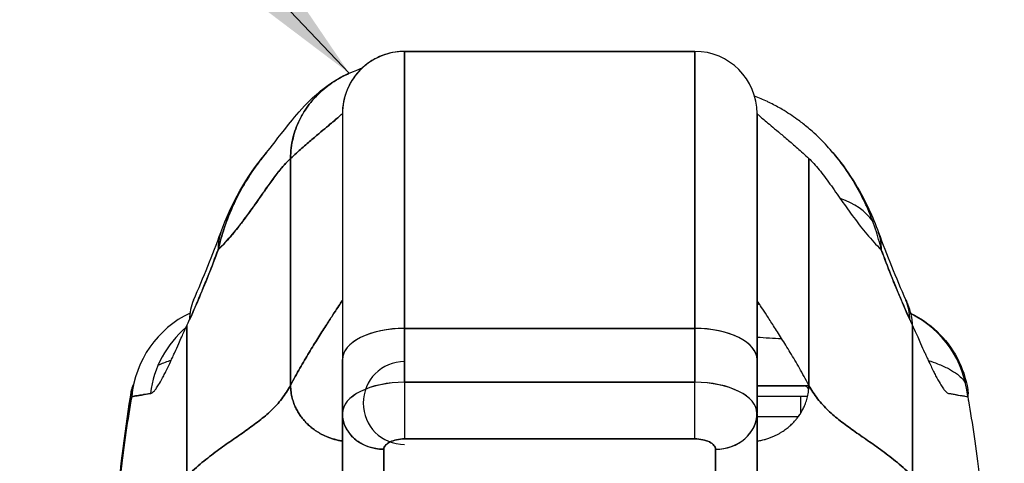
# Model space of a CAD drawing. Extents: x 785 to 1232, y 18 to 306.
# Tile 14 of 232: x 904.577 to 906.447, y 110.438 to 111.28. Entities that reach past the tile are written whole.
import ezdxf

# ---------------------------------------------------------------- set-up
doc = ezdxf.new("R2010")
doc.units = 0
doc.header["$LTSCALE"] = 4
doc.header["$MEASUREMENT"] = 0
doc.layers.get('0').update_dxf_attribs({"linetype": 'CONTINUOUS'})
doc.styles.add('ROMANS', font='romans.shx')
doc.dimstyles.new('Default (ANSI)$7', dxfattribs={"dimscale": 20, "dimtxt": 0.07, "dimasz": 0.098425, "dimexe": 0.125, "dimexo": 0.0625, "dimgap": 0.031496, "dimtad": 0, "dimtih": 1, "dimtoh": 1, "dimrnd": 1e-08, "dimzin": 0, "dimdsep": 46, "dimtxsty": 'ROMANS', "dimblk": 'Filled-1', "dimcen": 0.09, "dimdle": 0.393701, "dimclrd": 256, "dimclre": 256, "dimclrt": 256, "dimadec": 0, "dimazin": 0, "dimtfac": 0.928571, "dimtofl": 0, "dimtmove": 0, "dimatfit": 3, "dimfxl": 1, "dimtolj": 1, "dimtzin": 0, "dimlwd": -1, "dimlwe": -1, "dimarcsym": 0})

# ---------------------------------------------------------------- blocks, each defined once
blk = doc.blocks.new('Filled-1')
at = {"color": 0}
for p, q in [((0, 0), (-1, 0.17857)), ((-1, 0.17857), (-1, -0.17857)), ((-1, 0), (0, 0)), ((-1, -0.17857), (0, 0))]:
    blk.add_line(p, q, dxfattribs=at)
at = {"color": 0, "flags": 128}
blk.add_lwpolyline([(-1, -0.17857), (0, 0), (-1, 0.17857), (-1, -0.17857)], dxfattribs=at)
at = {"color": 0}
blk.add_solid([(-1, -0.17857), (0, 0), (-1, 0.17857), (-1, -0.17857)], dxfattribs=at)

msp = doc.modelspace()

# ---------------------------------------------------------------- linework, layer by layer
for p, q in [((905.8597, 111.22), (905.3085, 111.22)), ((905.3085, 110.6944), (905.3085, 111.22)), ((905.3085, 111.22), (905.8597, 111.22)), ((905.3085, 111.22), (905.3085, 110.6944)), ((905.8597, 110.6944), (905.8597, 111.22)), ((905.8597, 111.22), (905.8597, 110.6944)), ((905.1904, 111.1019), (905.1904, 110.6353)), ((905.9778, 110.6353), (905.9778, 111.1019)), ((905.092, 110.5866), (905.092, 111.0168)), ((905.092, 111.0168), (905.092, 110.5866)), ((906.0762, 111.0168), (906.0762, 110.5866)), ((906.0762, 110.5866), (906.0762, 111.0168)), ((905.9778, 110.7428), (905.9809, 110.7428)), ((905.9809, 110.7428), (905.9778, 110.7428)), ((904.8951, 110.4143), (904.8951, 110.6996)), ((904.8951, 110.6996), (904.8951, 110.4143)), ((905.8597, 110.6944), (905.3085, 110.6944)), ((905.3085, 110.6944), (905.8597, 110.6944)), ((905.3085, 110.5921), (905.3085, 110.6944)), ((905.3085, 110.6944), (905.3085, 110.5921)), ((905.8597, 110.5921), (905.8597, 110.6944)), ((905.8597, 110.6944), (905.8597, 110.5921)), ((906.2731, 110.4143), (906.2731, 110.6996)), ((906.2731, 110.6996), (906.2731, 110.4143)), ((905.1904, 110.6353), (905.1904, 110.5335)), ((905.1904, 110.5335), (905.1904, 110.6353)), ((905.9778, 110.5335), (905.9778, 110.6353)), ((905.9778, 110.6353), (905.9778, 110.5335)), ((905.3085, 110.5921), (905.8597, 110.5921)), ((905.3085, 110.5921), (905.3085, 110.4846)), ((905.8597, 110.5921), (905.3085, 110.5921)), ((905.8597, 110.4846), (905.8597, 110.5921)), ((906.0678, 110.5853), (905.9778, 110.5853)), ((905.9778, 110.5853), (906.0678, 110.5853)), ((906.0762, 110.5853), (906.0678, 110.5853)), ((905.9582, 110.5656), (905.9582, 110.5656)), ((905.9668, 110.5579), (905.9668, 110.5579)), ((905.9778, 110.5656), (906.0739, 110.5656)), ((906.061, 110.5338), (906.061, 110.5656)), ((905.1904, 110.3559), (905.1904, 110.5325)), ((905.1904, 110.5325), (905.1904, 110.3559)), ((905.9778, 110.3559), (905.9778, 110.5325)), ((905.9778, 110.5325), (905.9778, 110.3559)), ((905.3085, 110.4846), (905.8597, 110.4846)), ((905.8597, 110.4846), (905.3085, 110.4846)), ((905.2691, 110.2877), (905.2691, 110.4649)), ((905.2691, 110.4649), (905.2691, 110.2877)), ((905.2812, 110.479), (905.2812, 110.479)), ((905.899, 110.2877), (905.899, 110.4649)), ((905.899, 110.4649), (905.899, 110.2877))]:
    msp.add_line(p, q)
for centre, radius, start, end in [((905.3085, 111.1019), 0.1181, 90, 180.0001), ((905.8597, 111.1019), 0.1181, 360, 90), ((906.002, 110.664), 0.0787, 104.3096, 107.9024), ((905.3085, 110.5527), 0.0787, 90, 270), ((905.9581, 110.5656), 0.0197, 148.8723, 148.879), ((905.9581, 110.5656), 0.0197, 148.8723, 148.879)]:
    msp.add_arc(centre, radius, start, end)
for centre, major_axis, ratio, start_param, end_param in [((906.0235, 110.8098), (0.1852, 0.0668), 0.666321, 0.182363, 0.70283), ((906.0235, 110.8098), (0.1852, 0.0668), 0.666321, 0.182363, 0.70283), ((905.1447, 110.8098), (-0.1852, 0.0668), 0.666321, 6.097849, 6.100819), ((905.1447, 110.8098), (-0.1852, 0.0668), 0.666321, 6.097849, 6.100819), ((905.1447, 110.8098), (-0.1852, 0.0668), 0.666321, 6.283145, 6.537315), ((905.1447, 110.8098), (-0.1852, 0.0668), 0.666321, 6.283145, 6.537315), ((906.0235, 110.8098), (0.1852, 0.0668), 0.666321, 6.029055, 6.283227), ((906.0235, 110.8098), (0.1852, 0.0668), 0.666321, 6.029055, 6.283227), ((905.0877, 110.6684), (-0.1801, 0.0795), 0.655934, 6.009186, 6.009266), ((906.0804, 110.6684), (0.1801, 0.0795), 0.655934, 0.27392, 0.274001), ((906.0804, 110.6684), (0.1801, 0.0795), 0.655934, 0.273919, 0.273996), ((906.0858, 110.6567), (0.1785, 0.0831), 0.683666, 0.266412, 0.266464), ((905.0877, 110.6684), (-0.1801, 0.0795), 0.655934, 0.000024, 0.289944), ((906.0804, 110.6684), (0.1801, 0.0795), 0.655934, 5.993241, 6.283161), ((906.0804, 110.6684), (0.1801, 0.0795), 0.655934, 5.993241, 6.283161), ((904.9858, 110.5459), (0, 0.1969), 0.99821, 0.446442, 1.473429), ((904.9858, 110.5459), (0, 0.1969), 0.99821, 0.412499, 0.412548), ((906.1824, 110.5459), (0, 0.1968), 0.99821, 5.870639, 5.870688), ((906.0858, 110.6567), (0.1785, 0.0831), 0.683666, 5.980028, 6.283185), ((904.864, 111.0139), (0.0707, 0.4228), 0.273863, 3.921138, 3.960246), ((906.3041, 111.0139), (0.0707, -0.4228), 0.273863, 5.464532, 5.50364), ((906.3041, 111.0139), (-0.0707, 0.4228), 0.273878, 2.322936, 2.362051), ((906.1824, 110.5459), (0, 0.1969), 0.99821, 4.809756, 5.818607), ((905.0196, 110.5459), (0, -0.1969), 0.993149, 3.84133, 4.585431), ((905.3085, 110.6353), (-0.1181, 0), 0.5, 4.712389, 6.283186), ((905.3085, 110.6353), (-0.1181, 0), 0.5, 4.712389, 6.283185), ((905.8597, 110.6353), (0.1181, 0), 0.5, 6.283185, 7.853982), ((905.8597, 110.6353), (0.1181, 0), 0.5, 0, 1.570796), ((905.3085, 110.5331), (-0.1181, 0), 0.5, 4.712389, 6.283185), ((905.3085, 110.533), (-0.1181, 0), 0.500025, 4.712617, 6.28299), ((905.8597, 110.5331), (0.1181, 0), 0.5, 0, 1.570796), ((905.8596, 110.533), (0.1181, 0), 0.500024, 0.000196, 1.570569), ((905.5841, 110.5851), (0.6398, 0.0001), 0.000149, 1.027464, 1.02747), ((905.5841, 110.5852), (0.6398, 0.0001), 0.000059, 0.693143, 0.907891), ((906.0678, 110.5656), (0, 0.0197), 0.571429, 5.471685, 6.283185), ((906.0678, 110.5656), (0, 0.0197), 0.571429, 5.471685, 6.283185), ((905.2691, 110.5331), (-0.0787, 0), 0.866025, 0, 1.570796), ((905.899, 110.5331), (0.0787, 0), 0.866025, 4.712389, 6.283185), ((905.899, 110.5331), (0.0787, 0), 0.866025, 4.712342, 6.283212), ((905.5841, 110.5262), (-0.5807, -0.0001), 0.000059, 3.764016, 3.967338)]:
    msp.add_ellipse(centre, major_axis=major_axis, ratio=ratio, start_param=start_param, end_param=end_param)
for points, knots in [([(905.3085, 111.22), (905.3021, 111.22), (905.296, 111.2195), (905.2904, 111.2186), (905.2848, 111.2178), (905.2795, 111.2165), (905.2746, 111.215), (905.2697, 111.2136), (905.2652, 111.2119), (905.2609, 111.21), (905.2567, 111.2082), (905.2528, 111.2062), (905.2492, 111.2041), (905.2456, 111.202), (905.2423, 111.1998), (905.2392, 111.1976), (905.2361, 111.1953), (905.2332, 111.193), (905.2305, 111.1906), (905.2278, 111.1883), (905.2254, 111.1859), (905.223, 111.1834), (905.2207, 111.181), (905.2185, 111.1784), (905.2164, 111.1759), (905.2143, 111.1733), (905.2124, 111.1707), (905.2106, 111.1679), (905.2087, 111.1652), (905.207, 111.1624), (905.2054, 111.1595), (905.2037, 111.1565), (905.2022, 111.1535), (905.2007, 111.1503), (905.1993, 111.1471), (905.198, 111.1437), (905.1967, 111.1401), (905.1955, 111.1366), (905.1944, 111.1328), (905.1935, 111.1289), (905.1926, 111.1249), (905.1918, 111.1207), (905.1912, 111.1162), (905.1907, 111.1117), (905.1904, 111.1069), (905.1904, 111.1019)], [0, 0, 0, 0, 0.066667, 0.066667, 0.066667, 0.133333, 0.133333, 0.133333, 0.2, 0.2, 0.2, 0.266667, 0.266667, 0.266667, 0.333333, 0.333333, 0.333333, 0.4, 0.4, 0.4, 0.466667, 0.466667, 0.466667, 0.533333, 0.533333, 0.533333, 0.6, 0.6, 0.6, 0.666667, 0.666667, 0.666667, 0.733333, 0.733333, 0.733333, 0.8, 0.8, 0.8, 0.866667, 0.866667, 0.866667, 0.933333, 0.933333, 0.933333, 1, 1, 1, 1]), ([(905.0463, 111.028), (905.0536, 111.0366), (905.0683, 111.0565), (905.0976, 111.0932), (905.1086, 111.1067), (905.132, 111.1303), (905.1414, 111.1391), (905.1596, 111.1532), (905.1667, 111.1583), (905.1831, 111.1684), (905.1927, 111.1737), (905.2034, 111.1784)], [0, 0, 0, 0, 0.755651, 0.755651, 1.132235, 1.132235, 1.328898, 1.328898, 1.432194, 1.432194, 1.539214, 1.539214, 1.539214, 1.539214]), ([(905.2034, 111.1784), (905.2024, 111.1779), (905.2014, 111.1775), (905.2005, 111.1771), (905.1943, 111.1742), (905.1884, 111.1712), (905.1827, 111.1679), (905.1771, 111.1646), (905.1717, 111.1611), (905.1666, 111.1574), (905.1615, 111.1537), (905.1567, 111.1499), (905.1521, 111.1458), (905.1475, 111.1418), (905.1431, 111.1376), (905.139, 111.1332), (905.1349, 111.1288), (905.1311, 111.1243), (905.1275, 111.1196), (905.1239, 111.1149), (905.1205, 111.11), (905.1174, 111.105), (905.1143, 111.1), (905.1114, 111.0948), (905.1088, 111.0894), (905.1062, 111.0841), (905.1039, 111.0786), (905.1018, 111.0729), (905.0998, 111.0672), (905.098, 111.0614), (905.0966, 111.0554), (905.0951, 111.0493), (905.0939, 111.0431), (905.0932, 111.0367), (905.0924, 111.0303), (905.092, 111.0237), (905.092, 111.0168)], [0.2563835, 0.2563835, 0.2563835, 0.2563835, 0.2666667, 0.2666667, 0.2666667, 0.3333333, 0.3333333, 0.3333333, 0.4, 0.4, 0.4, 0.4666667, 0.4666667, 0.4666667, 0.5333333, 0.5333333, 0.5333333, 0.6, 0.6, 0.6, 0.6666667, 0.6666667, 0.6666667, 0.7333333, 0.7333333, 0.7333333, 0.8, 0.8, 0.8, 0.8666667, 0.8666667, 0.8666667, 0.9333333, 0.9333333, 0.9333333, 1, 1, 1, 1]), ([(905.092, 111.0168), (905.092, 111.0237), (905.0928, 111.0369), (905.0962, 111.0555), (905.1015, 111.0731), (905.1086, 111.0896), (905.1171, 111.1051), (905.1272, 111.1197), (905.1388, 111.1333), (905.1518, 111.146), (905.1664, 111.1576), (905.1825, 111.1681), (905.1952, 111.1747), (905.2024, 111.1779), (905.2034, 111.1784)], [0, 0, 0, 0, 0.0666667, 0.1333333, 0.2, 0.2666667, 0.3333333, 0.4, 0.4666667, 0.5333333, 0.6, 0.6666667, 0.7333333, 0.7436165, 0.7436165, 0.7436165, 0.7436165]), ([(906.2139, 110.8434), (906.2108, 110.8567), (906.2071, 110.8697), (906.2029, 110.8824), (906.1979, 110.8975), (906.1922, 110.9123), (906.1856, 110.9268), (906.1845, 110.9291), (906.1834, 110.9314), (906.1823, 110.9338), (906.1765, 110.9461), (906.17, 110.9582), (906.1631, 110.9699), (906.1553, 110.9831), (906.1468, 110.9959), (906.1379, 111.0078), (906.1362, 111.01), (906.1346, 111.0122), (906.1329, 111.0143), (906.1258, 111.0235), (906.1185, 111.0321), (906.111, 111.0403), (906.1019, 111.0502), (906.0926, 111.0594), (906.0829, 111.0679), (906.0794, 111.071), (906.0758, 111.0741), (906.0722, 111.077), (906.0664, 111.0819), (906.0604, 111.0865), (906.0543, 111.0909), (906.045, 111.0977), (906.0354, 111.104), (906.0257, 111.1097), (906.0185, 111.114), (906.0112, 111.1179), (906.0037, 111.1216), (906.0017, 111.1226), (905.9997, 111.1236), (905.9977, 111.1246), (905.9896, 111.1284), (905.9813, 111.132), (905.973, 111.1352)], [0, 0, 0, 0, 0.0700985, 0.0700985, 0.0700985, 0.1532275, 0.1532275, 0.1532275, 0.1666667, 0.1666667, 0.1666667, 0.2379185, 0.2379185, 0.2379185, 0.3184432, 0.3184432, 0.3184432, 0.3333333, 0.3333333, 0.3333333, 0.3964464, 0.3964464, 0.3964464, 0.4722816, 0.4722816, 0.4722816, 0.5, 0.5, 0.5, 0.5453322, 0.5453322, 0.5453322, 0.6149297, 0.6149297, 0.6149297, 0.6666667, 0.6666667, 0.6666667, 0.6805788, 0.6805788, 0.6805788, 0.7371624, 0.7371624, 0.7371624, 0.7371624]), ([(905.092, 111.0168), (905.0995, 111.0238), (905.1066, 111.0303), (905.1134, 111.0363), (905.1202, 111.0423), (905.1266, 111.0478), (905.1326, 111.0529), (905.1387, 111.0581), (905.1443, 111.0628), (905.1495, 111.0671), (905.1546, 111.0714), (905.1594, 111.0754), (905.1637, 111.079), (905.1679, 111.0825), (905.1717, 111.0857), (905.1751, 111.0885), (905.1784, 111.0913), (905.1812, 111.0938), (905.1834, 111.0957), (905.1857, 111.0977), (905.1874, 111.0992), (905.1886, 111.1003), (905.1898, 111.1013), (905.1904, 111.1019), (905.1904, 111.1019)], [0, 0, 0, 0, 0.125, 0.125, 0.125, 0.25, 0.25, 0.25, 0.375, 0.375, 0.375, 0.5, 0.5, 0.5, 0.625, 0.625, 0.625, 0.75, 0.75, 0.75, 0.875, 0.875, 0.875, 1, 1, 1, 1]), ([(905.1904, 111.1019), (905.1904, 111.1019), (905.1898, 111.1013), (905.1886, 111.1003), (905.1874, 111.0992), (905.1857, 111.0977), (905.1834, 111.0957), (905.1812, 111.0938), (905.1784, 111.0913), (905.1751, 111.0885), (905.1717, 111.0857), (905.1679, 111.0825), (905.1637, 111.079), (905.1594, 111.0754), (905.1546, 111.0714), (905.1495, 111.0671), (905.1443, 111.0628), (905.1387, 111.0581), (905.1326, 111.0529), (905.1266, 111.0478), (905.1202, 111.0423), (905.1134, 111.0363), (905.1066, 111.0303), (905.0995, 111.0238), (905.092, 111.0168)], [0, 0, 0, 0, 0.125, 0.125, 0.125, 0.25, 0.25, 0.25, 0.375, 0.375, 0.375, 0.5, 0.5, 0.5, 0.625, 0.625, 0.625, 0.75, 0.75, 0.75, 0.875, 0.875, 0.875, 1, 1, 1, 1]), ([(905.1904, 111.1019), (905.1904, 111.1019), (905.1904, 111.0972), (905.1904, 111.0878), (905.1904, 111.0784), (905.1904, 111.0643), (905.1904, 111.0457), (905.1904, 111.0271), (905.1904, 111.004), (905.1904, 110.9769), (905.1904, 110.9497), (905.1904, 110.9184), (905.1904, 110.8834), (905.1904, 110.8484), (905.1904, 110.8096), (905.1904, 110.7682), (905.1904, 110.7267), (905.1904, 110.6825), (905.1904, 110.6353)], [0, 0, 0, 0, 0.166667, 0.166667, 0.166667, 0.333333, 0.333333, 0.333333, 0.5, 0.5, 0.5, 0.666667, 0.666667, 0.666667, 0.833333, 0.833333, 0.833333, 1, 1, 1, 1]), ([(905.9778, 111.1019), (905.9778, 111.1019), (905.9778, 111.0972), (905.9778, 111.0878), (905.9778, 111.0784), (905.9778, 111.0643), (905.9778, 111.0457), (905.9778, 111.0271), (905.9778, 111.0041), (905.9778, 110.9769), (905.9778, 110.9497), (905.9778, 110.9185), (905.9778, 110.8835), (905.9778, 110.8485), (905.9778, 110.8097), (905.9778, 110.7682), (905.9778, 110.7267), (905.9778, 110.6826), (905.9778, 110.6353)], [0, 0, 0, 0, 0.166667, 0.166667, 0.166667, 0.333333, 0.333333, 0.333333, 0.5, 0.5, 0.5, 0.666667, 0.666667, 0.666667, 0.833333, 0.833333, 0.833333, 1, 1, 1, 1]), ([(905.9778, 111.1019), (905.9778, 111.1019), (905.9784, 111.1013), (905.9795, 111.1003), (905.9807, 111.0992), (905.9825, 111.0977), (905.9847, 111.0957), (905.987, 111.0938), (905.9898, 111.0913), (905.9931, 111.0885), (905.9964, 111.0857), (906.0002, 111.0825), (906.0045, 111.079), (906.0088, 111.0754), (906.0135, 111.0714), (906.0187, 111.0671), (906.0239, 111.0628), (906.0295, 111.0581), (906.0355, 111.0529), (906.0415, 111.0478), (906.048, 111.0423), (906.0548, 111.0363), (906.0615, 111.0303), (906.0687, 111.0238), (906.0762, 111.0168)], [0, 0, 0, 0, 0.125, 0.125, 0.125, 0.25, 0.25, 0.25, 0.375, 0.375, 0.375, 0.5, 0.5, 0.5, 0.625, 0.625, 0.625, 0.75, 0.75, 0.75, 0.875, 0.875, 0.875, 1, 1, 1, 1]), ([(905.0463, 111.028), (905.0426, 111.0236), (905.0389, 111.019), (905.0352, 111.0143), (905.0339, 111.0126), (905.0326, 111.0109), (905.0314, 111.0092), (905.0226, 110.9976), (905.0142, 110.9851), (905.0064, 110.9722), (904.9989, 110.9597), (904.992, 110.9469), (904.9858, 110.9337), (904.9851, 110.9323), (904.9844, 110.9308), (904.9838, 110.9294), (904.977, 110.9147), (904.971, 110.8997), (904.9659, 110.8843), (904.9614, 110.871), (904.9575, 110.8573), (904.9543, 110.8434)], [0.6342675, 0.6342675, 0.6342675, 0.6342675, 0.6666667, 0.6666667, 0.6666667, 0.6782727, 0.6782727, 0.6782727, 0.7574117, 0.7574117, 0.7574117, 0.8333333, 0.8333333, 0.8333333, 0.8417294, 0.8417294, 0.8417294, 0.9263034, 0.9263034, 0.9263034, 1, 1, 1, 1]), ([(904.9543, 110.8434), (904.9569, 110.8541), (904.9598, 110.8649), (904.9632, 110.8757), (904.9667, 110.8868), (904.9706, 110.898), (904.975, 110.909), (904.9784, 110.9174), (904.982, 110.9258), (904.9859, 110.934), (904.986, 110.9341), (904.9861, 110.9343), (904.9861, 110.9344), (904.9874, 110.9371), (904.9887, 110.9398), (904.99, 110.9424), (904.9957, 110.9537), (905.0018, 110.9647), (905.0082, 110.9752), (905.0149, 110.9861), (905.0219, 110.9965), (905.0293, 111.0064), (905.0313, 111.0092), (905.0334, 111.012), (905.0355, 111.0147), (905.0391, 111.0192), (905.0427, 111.0237), (905.0463, 111.028)], [0, 0, 0, 0, 0.0590886, 0.0590886, 0.0590886, 0.1198834, 0.1198834, 0.1198834, 0.1666667, 0.1666667, 0.1666667, 0.167443, 0.167443, 0.167443, 0.1827493, 0.1827493, 0.1827493, 0.2477615, 0.2477615, 0.2477615, 0.3145868, 0.3145868, 0.3145868, 0.3333333, 0.3333333, 0.3333333, 0.3649693, 0.3649693, 0.3649693, 0.3649693]), ([(906.1218, 111.0281), (906.1501, 110.9947), (906.1725, 110.9583), (906.1971, 110.9063), (906.2032, 110.8916), (906.2086, 110.8766)], [0, 0, 0, 0, 0.3589075, 0.3589075, 0.4962766, 0.4962766, 0.4962766, 0.4962766]), ([(904.9543, 110.8434), (904.9544, 110.8436), (904.9546, 110.8437), (904.9548, 110.8439), (904.964, 110.8528), (904.9729, 110.8626), (904.9815, 110.8729), (904.9902, 110.8831), (904.9985, 110.8939), (905.0065, 110.9047), (905.0146, 110.9156), (905.0224, 110.9266), (905.0299, 110.9373), (905.0374, 110.948), (905.0447, 110.9585), (905.0518, 110.9683), (905.0589, 110.9781), (905.0658, 110.9873), (905.0724, 110.9955), (905.0791, 111.0037), (905.0856, 111.0109), (905.092, 111.0168)], [0, 0, 0, 0, 0.002892, 0.002892, 0.002892, 0.169077, 0.169077, 0.169077, 0.335261, 0.335261, 0.335261, 0.501446, 0.501446, 0.501446, 0.667631, 0.667631, 0.667631, 0.833815, 0.833815, 0.833815, 1, 1, 1, 1]), ([(905.092, 111.0168), (905.0872, 111.0124), (905.0823, 111.0072), (905.0774, 111.0014), (905.0724, 110.9956), (905.0674, 110.9892), (905.0622, 110.9824), (905.057, 110.9755), (905.0517, 110.9682), (905.0463, 110.9606), (905.0409, 110.953), (905.0354, 110.9451), (905.0297, 110.937), (905.024, 110.929), (905.0182, 110.9207), (905.0123, 110.9126), (905.0063, 110.9044), (905.0002, 110.8962), (904.9939, 110.8882), (904.9877, 110.8802), (904.9812, 110.8723), (904.9746, 110.8648), (904.968, 110.8573), (904.9612, 110.8501), (904.9543, 110.8434)], [0, 0, 0, 0, 0.125, 0.125, 0.125, 0.25, 0.25, 0.25, 0.375, 0.375, 0.375, 0.5, 0.5, 0.5, 0.625, 0.625, 0.625, 0.75, 0.75, 0.75, 0.875, 0.875, 0.875, 1, 1, 1, 1]), ([(906.0762, 111.0168), (906.0825, 111.0109), (906.089, 111.0037), (906.0957, 110.9955), (906.1024, 110.9873), (906.1093, 110.9781), (906.1163, 110.9683), (906.1234, 110.9585), (906.1307, 110.948), (906.1382, 110.9373), (906.1458, 110.9266), (906.1536, 110.9156), (906.1616, 110.9047), (906.1697, 110.8939), (906.178, 110.8831), (906.1866, 110.8729), (906.1952, 110.8626), (906.2042, 110.8528), (906.2134, 110.8439), (906.2136, 110.8437), (906.2137, 110.8436), (906.2139, 110.8434)], [0, 0, 0, 0, 0.166185, 0.166185, 0.166185, 0.332369, 0.332369, 0.332369, 0.498554, 0.498554, 0.498554, 0.664739, 0.664739, 0.664739, 0.830923, 0.830923, 0.830923, 0.997108, 0.997108, 0.997108, 1, 1, 1, 1]), ([(904.9002, 110.7109), (904.9064, 110.7247), (904.9125, 110.7389), (904.9186, 110.7533), (904.921, 110.7588), (904.9233, 110.7644), (904.9256, 110.77), (904.9258, 110.7704), (904.9259, 110.7707), (904.926, 110.771), (904.9296, 110.7797), (904.9332, 110.7885), (904.9367, 110.7975), (904.9427, 110.8125), (904.9485, 110.8279), (904.9543, 110.8434)], [0, 0, 0, 0, 0.333333, 0.333333, 0.333333, 0.461137, 0.461137, 0.461137, 0.468697, 0.468697, 0.468697, 0.666667, 0.666667, 0.666667, 1, 1, 1, 1]), ([(904.9543, 110.8434), (904.9483, 110.8271), (904.9421, 110.8109), (904.9356, 110.7947), (904.9294, 110.779), (904.9229, 110.7633), (904.9162, 110.7476), (904.911, 110.7354), (904.9057, 110.7232), (904.9002, 110.7109)], [0, 0, 0, 0, 0.368344, 0.368344, 0.368344, 0.724557, 0.724557, 0.724557, 1, 1, 1, 1]), ([(906.2139, 110.8434), (906.2196, 110.8279), (906.2255, 110.8125), (906.2314, 110.7975), (906.235, 110.7885), (906.2385, 110.7797), (906.2421, 110.771), (906.2423, 110.7707), (906.2424, 110.7704), (906.2425, 110.77), (906.2449, 110.7644), (906.2472, 110.7588), (906.2495, 110.7533), (906.2556, 110.7389), (906.2618, 110.7247), (906.2679, 110.7109)], [0, 0, 0, 0, 0.333333, 0.333333, 0.333333, 0.531303, 0.531303, 0.531303, 0.538863, 0.538863, 0.538863, 0.666667, 0.666667, 0.666667, 1, 1, 1, 1]), ([(906.2679, 110.7109), (906.2625, 110.7232), (906.2571, 110.7354), (906.252, 110.7476), (906.2452, 110.7634), (906.2388, 110.779), (906.2325, 110.7947), (906.2261, 110.8109), (906.2199, 110.8272), (906.2139, 110.8434)], [0, 0, 0, 0, 0.2755, 0.2755, 0.2755, 0.631774, 0.631774, 0.631774, 1, 1, 1, 1]), ([(905.1904, 110.7476), (905.1904, 110.7476), (905.1896, 110.7463), (905.1881, 110.744), (905.1866, 110.7417), (905.1844, 110.7384), (905.1816, 110.7341), (905.1788, 110.7299), (905.1754, 110.7247), (905.1716, 110.7188), (905.1678, 110.7129), (905.1634, 110.7063), (905.1588, 110.699), (905.1541, 110.6917), (905.149, 110.6838), (905.1437, 110.6753), (905.1384, 110.6669), (905.1328, 110.6579), (905.1271, 110.6484), (905.1214, 110.639), (905.1155, 110.6291), (905.1097, 110.6188), (905.1038, 110.6085), (905.0978, 110.5977), (905.092, 110.5866)], [0, 0, 0, 0, 0.125, 0.125, 0.125, 0.25, 0.25, 0.25, 0.375, 0.375, 0.375, 0.5, 0.5, 0.5, 0.625, 0.625, 0.625, 0.75, 0.75, 0.75, 0.875, 0.875, 0.875, 1, 1, 1, 1]), ([(905.092, 110.5866), (905.0978, 110.5977), (905.1038, 110.6085), (905.1097, 110.6188), (905.1155, 110.6291), (905.1214, 110.639), (905.1271, 110.6484), (905.1328, 110.6579), (905.1384, 110.6669), (905.1437, 110.6753), (905.149, 110.6838), (905.1541, 110.6917), (905.1588, 110.699), (905.1634, 110.7063), (905.1678, 110.7129), (905.1716, 110.7188), (905.1754, 110.7247), (905.1788, 110.7299), (905.1816, 110.7341), (905.1844, 110.7384), (905.1866, 110.7417), (905.1881, 110.744), (905.1896, 110.7463), (905.1904, 110.7476), (905.1904, 110.7476)], [0, 0, 0, 0, 0.125, 0.125, 0.125, 0.25, 0.25, 0.25, 0.375, 0.375, 0.375, 0.5, 0.5, 0.5, 0.625, 0.625, 0.625, 0.75, 0.75, 0.75, 0.875, 0.875, 0.875, 1, 1, 1, 1]), ([(906.0762, 110.5866), (906.0703, 110.5977), (906.0644, 110.6085), (906.0585, 110.6188), (906.0526, 110.6291), (906.0467, 110.639), (906.041, 110.6484), (906.0353, 110.6579), (906.0298, 110.6669), (906.0244, 110.6753), (906.0191, 110.6838), (906.0141, 110.6917), (906.0094, 110.699), (906.0047, 110.7063), (906.0004, 110.7129), (905.9966, 110.7188), (905.9927, 110.7247), (905.9893, 110.7299), (905.9866, 110.7341), (905.9838, 110.7384), (905.9816, 110.7417), (905.9801, 110.744), (905.9786, 110.7463), (905.9778, 110.7476), (905.9778, 110.7476)], [0, 0, 0, 0, 0.125, 0.125, 0.125, 0.25, 0.25, 0.25, 0.375, 0.375, 0.375, 0.5, 0.5, 0.5, 0.625, 0.625, 0.625, 0.75, 0.75, 0.75, 0.875, 0.875, 0.875, 1, 1, 1, 1]), ([(906.2702, 110.7229), (906.2883, 110.714), (906.3052, 110.7023), (906.3349, 110.674), (906.3479, 110.6569), (906.3677, 110.6197), (906.3747, 110.599), (906.3782, 110.578)], [0.2260212, 0.2260212, 0.2260212, 0.2260212, 0.3793374, 0.3793374, 0.538552, 0.538552, 0.700756, 0.700756, 0.700756, 0.700756]), ([(904.8256, 110.5708), (904.8271, 110.5709), (904.8287, 110.5718), (904.8304, 110.5733), (904.8313, 110.574), (904.8323, 110.575), (904.8332, 110.5761), (904.8346, 110.5776), (904.836, 110.5793), (904.8375, 110.5814), (904.8392, 110.5837), (904.8409, 110.5864), (904.8428, 110.5895), (904.8453, 110.5937), (904.848, 110.5987), (904.8511, 110.6046), (904.8524, 110.6071), (904.8538, 110.6099), (904.8552, 110.6128), (904.8582, 110.6188), (904.8615, 110.6257), (904.8651, 110.6336), (904.8664, 110.6363), (904.8677, 110.6392), (904.869, 110.6421), (904.87, 110.6443), (904.871, 110.6465), (904.872, 110.6488), (904.8744, 110.6541), (904.877, 110.6599), (904.8797, 110.6659), (904.8815, 110.6698), (904.8833, 110.6739), (904.8852, 110.678), (904.8883, 110.6849), (904.8916, 110.6921), (904.8951, 110.6996)], [0, 0, 0, 0, 0.13127, 0.13127, 0.13127, 0.2, 0.2, 0.2, 0.295706, 0.295706, 0.295706, 0.4, 0.4, 0.4, 0.539952, 0.539952, 0.539952, 0.6, 0.6, 0.6, 0.725303, 0.725303, 0.725303, 0.768562, 0.768562, 0.768562, 0.8, 0.8, 0.8, 0.873831, 0.873831, 0.873831, 0.921366, 0.921366, 0.921366, 1, 1, 1, 1]), ([(906.2731, 110.6996), (906.2765, 110.6921), (906.2799, 110.6849), (906.283, 110.678), (906.2849, 110.6739), (906.2867, 110.6698), (906.2884, 110.6659), (906.2912, 110.6599), (906.2937, 110.6541), (906.2961, 110.6488), (906.2972, 110.6465), (906.2982, 110.6443), (906.2992, 110.6421), (906.3005, 110.6392), (906.3018, 110.6363), (906.3031, 110.6336), (906.3067, 110.6257), (906.31, 110.6188), (906.313, 110.6128), (906.3144, 110.6099), (906.3158, 110.6071), (906.3171, 110.6046), (906.3201, 110.5987), (906.3229, 110.5937), (906.3254, 110.5895), (906.3273, 110.5864), (906.329, 110.5837), (906.3306, 110.5814), (906.3321, 110.5793), (906.3336, 110.5776), (906.3349, 110.5761), (906.3359, 110.575), (906.3368, 110.574), (906.3377, 110.5733), (906.3395, 110.5718), (906.3411, 110.5709), (906.3425, 110.5708)], [0, 0, 0, 0, 0.078629, 0.078629, 0.078629, 0.12616, 0.12616, 0.12616, 0.2, 0.2, 0.2, 0.231421, 0.231421, 0.231421, 0.274676, 0.274676, 0.274676, 0.4, 0.4, 0.4, 0.460013, 0.460013, 0.460013, 0.6, 0.6, 0.6, 0.704237, 0.704237, 0.704237, 0.8, 0.8, 0.8, 0.868687, 0.868687, 0.868687, 1, 1, 1, 1]), ([(905.9778, 110.6777), (905.9936, 110.6769), (906.0092, 110.6759), (906.0247, 110.6749), (906.0247, 110.6749), (906.0247, 110.6749), (906.0247, 110.6749)], [0.24545461, 0.24545461, 0.24545461, 0.24545461, 0.29967715, 0.29967715, 0.29967715, 0.29973141, 0.29973141, 0.29973141, 0.29973141]), ([(904.865, 110.6335), (904.8641, 110.6332), (904.8632, 110.6329), (904.8623, 110.6326), (904.8544, 110.63), (904.847, 110.6272), (904.8402, 110.6243)], [0.70092569, 0.70092569, 0.70092569, 0.70092569, 0.70599331, 0.70599331, 0.70599331, 0.74993659, 0.74993659, 0.74993659, 0.74993659]), ([(906.3031, 110.6335), (906.3093, 110.6315), (906.3152, 110.6294), (906.3207, 110.6272), (906.3283, 110.6243), (906.3351, 110.6212), (906.3413, 110.618), (906.3419, 110.6177), (906.3425, 110.6173), (906.3431, 110.617), (906.3488, 110.6139), (906.3539, 110.6106), (906.3583, 110.6072), (906.3622, 110.6042), (906.3656, 110.6011), (906.3684, 110.5979), (906.3695, 110.5966), (906.3705, 110.5953), (906.3714, 110.5939), (906.3723, 110.5927), (906.3731, 110.5914), (906.3739, 110.5901)], [0.6906595, 0.6906595, 0.6906595, 0.6906595, 0.7276645, 0.7276645, 0.7276645, 0.7777778, 0.7777778, 0.7777778, 0.7825579, 0.7825579, 0.7825579, 0.8302948, 0.8302948, 0.8302948, 0.872238, 0.872238, 0.872238, 0.8888889, 0.8888889, 0.8888889, 0.9047505, 0.9047505, 0.9047505, 0.9047505]), ([(905.293, 110.5916), (905.293, 110.5916), (905.293, 110.5916), (905.293, 110.5916), (905.293, 110.5916), (905.293, 110.5916)], [0.064020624, 0.064020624, 0.064020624, 0.064020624, 0.0640610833, 0.0640610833, 0.0641213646, 0.0641213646, 0.0641213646, 0.0641213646]), ([(905.8597, 110.4846), (905.8597, 110.4887), (905.8597, 110.4939), (905.8597, 110.5001), (905.8597, 110.5062), (905.8597, 110.5132), (905.8597, 110.5207), (905.8597, 110.5283), (905.8597, 110.5363), (905.8597, 110.5445), (905.8597, 110.5527), (905.8597, 110.5611), (905.8597, 110.5691), (905.8597, 110.5772), (905.8597, 110.585), (905.8597, 110.5921)], [0, 0, 0, 0, 0.2, 0.2, 0.2, 0.4, 0.4, 0.4, 0.6, 0.6, 0.6, 0.8, 0.8, 0.8, 1, 1, 1, 1]), ([(904.7207, 109.7117), (904.7299, 109.9407), (904.7419, 110.1592), (904.7688, 110.4298), (904.778, 110.5057), (904.7899, 110.5775)], [0, 0, 0, 0, 1.849259, 1.849259, 2.628416, 2.628416, 2.628416, 2.628416]), ([(904.7943, 110.59), (904.7921, 110.586), (904.7907, 110.5818), (904.79, 110.5778), (904.7892, 110.5732), (904.7893, 110.5689), (904.7902, 110.565)], [0.8992771, 0.8992771, 0.8992771, 0.8992771, 0.9461063, 0.9461063, 0.9461063, 1, 1, 1, 1]), ([(905.092, 110.5866), (905.087, 110.5772), (905.0814, 110.5686), (905.0752, 110.5607), (905.0691, 110.5527), (905.0623, 110.5454), (905.0552, 110.5386), (905.048, 110.5317), (905.0403, 110.5252), (905.0323, 110.5189), (905.0242, 110.5126), (905.0158, 110.5065), (905.0071, 110.5003), (904.9985, 110.4942), (904.9895, 110.4881), (904.9803, 110.4817), (904.9711, 110.4753), (904.9618, 110.4688), (904.9523, 110.4618), (904.9429, 110.4548), (904.9333, 110.4475), (904.9237, 110.4396), (904.9142, 110.4318), (904.9046, 110.4234), (904.8951, 110.4143)], [0, 0, 0, 0, 0.125, 0.125, 0.125, 0.25, 0.25, 0.25, 0.375, 0.375, 0.375, 0.5, 0.5, 0.5, 0.625, 0.625, 0.625, 0.75, 0.75, 0.75, 0.875001, 0.875001, 0.875001, 1, 1, 1, 1]), ([(904.8951, 110.4143), (904.9046, 110.4234), (904.9142, 110.4318), (904.9237, 110.4396), (904.9333, 110.4475), (904.9429, 110.4548), (904.9523, 110.4618), (904.9618, 110.4688), (904.9711, 110.4753), (904.9803, 110.4817), (904.9895, 110.4881), (904.9984, 110.4942), (905.0071, 110.5003), (905.0158, 110.5065), (905.0242, 110.5126), (905.0323, 110.5189), (905.0403, 110.5252), (905.048, 110.5317), (905.0552, 110.5386), (905.0623, 110.5454), (905.0691, 110.5527), (905.0752, 110.5607), (905.0814, 110.5686), (905.087, 110.5772), (905.092, 110.5866)], [0, 0, 0, 0, 0.124961, 0.124961, 0.124961, 0.249967, 0.249967, 0.249967, 0.374972, 0.374972, 0.374972, 0.499978, 0.499978, 0.499978, 0.624983, 0.624983, 0.624983, 0.749989, 0.749989, 0.749989, 0.874994, 0.874994, 0.874994, 1, 1, 1, 1]), ([(905.092, 110.5866), (905.092, 110.5819), (905.0923, 110.5775), (905.0928, 110.5734), (905.0934, 110.5693), (905.0942, 110.5655), (905.0951, 110.562), (905.096, 110.5584), (905.0971, 110.5551), (905.0982, 110.5521), (905.0993, 110.549), (905.1006, 110.5461), (905.1019, 110.5434), (905.1032, 110.5407), (905.1045, 110.5382), (905.1059, 110.5358), (905.1073, 110.5334), (905.1088, 110.5312), (905.1103, 110.529), (905.1118, 110.5268), (905.1134, 110.5247), (905.115, 110.5227), (905.1167, 110.5206), (905.1184, 110.5187), (905.1203, 110.5167), (905.1221, 110.5147), (905.124, 110.5128), (905.1261, 110.5109), (905.1282, 110.509), (905.1305, 110.5071), (905.1329, 110.5051), (905.1341, 110.5042), (905.1354, 110.5032), (905.1367, 110.5023), (905.138, 110.5013), (905.1394, 110.5004), (905.1409, 110.4994), (905.1423, 110.4985), (905.1438, 110.4975), (905.1454, 110.4966), (905.1469, 110.4956), (905.1486, 110.4947), (905.1503, 110.4938), (905.152, 110.4929), (905.1538, 110.492), (905.1557, 110.4911), (905.1576, 110.4902), (905.1596, 110.4893), (905.1616, 110.4885), (905.1637, 110.4876), (905.1659, 110.4868), (905.1681, 110.486), (905.1704, 110.4852), (905.1727, 110.4845), (905.1752, 110.4838), (905.1777, 110.4831), (905.1802, 110.4825), (905.1829, 110.4819), (905.1853, 110.4814), (905.1878, 110.4809), (905.1904, 110.4805)], [0, 0, 0, 0, 0.0625, 0.0625, 0.0625, 0.125, 0.125, 0.125, 0.1875, 0.1875, 0.1875, 0.25, 0.25, 0.25, 0.3125, 0.3125, 0.3125, 0.375, 0.375, 0.375, 0.4375, 0.4375, 0.4375, 0.5, 0.5, 0.5, 0.5625, 0.5625, 0.5625, 0.625, 0.625, 0.625, 0.65625, 0.65625, 0.65625, 0.6875, 0.6875, 0.6875, 0.71875, 0.71875, 0.71875, 0.75, 0.75, 0.75, 0.78125, 0.78125, 0.78125, 0.8125, 0.8125, 0.8125, 0.84375, 0.84375, 0.84375, 0.875, 0.875, 0.875, 0.90625, 0.90625, 0.90625, 0.9341736, 0.9341736, 0.9341736, 0.9341736]), ([(905.1904, 110.4805), (905.1878, 110.4809), (905.1825, 110.4819), (905.1751, 110.4838), (905.168, 110.486), (905.1615, 110.4884), (905.1556, 110.4911), (905.1502, 110.4938), (905.1453, 110.4966), (905.1408, 110.4994), (905.1367, 110.5023), (905.1316, 110.5061), (905.126, 110.5109), (905.1202, 110.5167), (905.115, 110.5226), (905.1102, 110.5289), (905.1059, 110.5357), (905.1018, 110.5433), (905.0981, 110.5518), (905.095, 110.5617), (905.0926, 110.5731), (905.092, 110.5819), (905.092, 110.5866)], [0.0658264, 0.0658264, 0.0658264, 0.0658264, 0.09375, 0.125, 0.15625, 0.1875, 0.21875, 0.25, 0.28125, 0.3125, 0.34375, 0.375, 0.4375, 0.5, 0.5625, 0.625, 0.6875, 0.75, 0.8125, 0.875, 0.9375, 1, 1, 1, 1]), ([(905.9778, 110.4805), (905.9804, 110.4809), (905.9828, 110.4814), (905.9852, 110.4819), (905.9879, 110.4825), (905.9905, 110.4831), (905.993, 110.4838), (905.9954, 110.4845), (905.9978, 110.4852), (906, 110.486), (906.0023, 110.4868), (906.0045, 110.4876), (906.0065, 110.4885), (906.0086, 110.4893), (906.0106, 110.4902), (906.0124, 110.4911), (906.0143, 110.492), (906.0161, 110.4929), (906.0178, 110.4938), (906.0196, 110.4947), (906.0212, 110.4956), (906.0228, 110.4966), (906.0244, 110.4975), (906.0259, 110.4985), (906.0273, 110.4994), (906.0287, 110.5004), (906.0301, 110.5013), (906.0314, 110.5023), (906.0328, 110.5032), (906.034, 110.5042), (906.0352, 110.5051), (906.0377, 110.5071), (906.0399, 110.509), (906.042, 110.5109), (906.0441, 110.5128), (906.0461, 110.5147), (906.0479, 110.5167), (906.0497, 110.5187), (906.0515, 110.5206), (906.0531, 110.5227), (906.0548, 110.5247), (906.0563, 110.5268), (906.0579, 110.529), (906.0594, 110.5312), (906.0608, 110.5334), (906.0622, 110.5358), (906.0636, 110.5382), (906.065, 110.5407), (906.0663, 110.5434), (906.0676, 110.5461), (906.0688, 110.549), (906.07, 110.5521), (906.0711, 110.5551), (906.0722, 110.5584), (906.0731, 110.562), (906.074, 110.5655), (906.0748, 110.5693), (906.0753, 110.5734), (906.0759, 110.5775), (906.0762, 110.5819), (906.0762, 110.5866)], [0.0658264, 0.0658264, 0.0658264, 0.0658264, 0.09375, 0.09375, 0.09375, 0.125, 0.125, 0.125, 0.15625, 0.15625, 0.15625, 0.1875, 0.1875, 0.1875, 0.21875, 0.21875, 0.21875, 0.25, 0.25, 0.25, 0.28125, 0.28125, 0.28125, 0.3125, 0.3125, 0.3125, 0.34375, 0.34375, 0.34375, 0.375, 0.375, 0.375, 0.4375, 0.4375, 0.4375, 0.5, 0.5, 0.5, 0.5625, 0.5625, 0.5625, 0.625, 0.625, 0.625, 0.6875, 0.6875, 0.6875, 0.75, 0.75, 0.75, 0.8125, 0.8125, 0.8125, 0.875, 0.875, 0.875, 0.9375, 0.9375, 0.9375, 1, 1, 1, 1]), ([(906.0762, 110.5866), (906.0812, 110.5772), (906.0868, 110.5686), (906.0929, 110.5607), (906.0991, 110.5527), (906.1058, 110.5454), (906.113, 110.5386), (906.1202, 110.5317), (906.1278, 110.5252), (906.1359, 110.5189), (906.1439, 110.5126), (906.1523, 110.5065), (906.161, 110.5003), (906.1697, 110.4942), (906.1787, 110.4881), (906.1879, 110.4817), (906.197, 110.4753), (906.2064, 110.4688), (906.2158, 110.4618), (906.2253, 110.4548), (906.2349, 110.4475), (906.2444, 110.4396), (906.254, 110.4318), (906.2636, 110.4234), (906.2731, 110.4143)], [0, 0, 0, 0, 0.125006, 0.125006, 0.125006, 0.250011, 0.250011, 0.250011, 0.375017, 0.375017, 0.375017, 0.500022, 0.500022, 0.500022, 0.625028, 0.625028, 0.625028, 0.750033, 0.750033, 0.750033, 0.875039, 0.875039, 0.875039, 1, 1, 1, 1]), ([(906.2731, 110.4143), (906.2636, 110.4234), (906.254, 110.4318), (906.2444, 110.4396), (906.2349, 110.4475), (906.2253, 110.4548), (906.2158, 110.4618), (906.2064, 110.4688), (906.197, 110.4753), (906.1878, 110.4817), (906.1787, 110.4881), (906.1697, 110.4942), (906.161, 110.5003), (906.1523, 110.5065), (906.1439, 110.5126), (906.1359, 110.5189), (906.1278, 110.5252), (906.1202, 110.5317), (906.113, 110.5386), (906.1058, 110.5454), (906.0991, 110.5527), (906.0929, 110.5607), (906.0868, 110.5686), (906.0812, 110.5772), (906.0762, 110.5866)], [0, 0, 0, 0, 0.124999, 0.124999, 0.124999, 0.25, 0.25, 0.25, 0.375, 0.375, 0.375, 0.5, 0.5, 0.5, 0.625, 0.625, 0.625, 0.75, 0.75, 0.75, 0.875, 0.875, 0.875, 1, 1, 1, 1]), ([(906.3782, 110.578), (906.3785, 110.5762), (906.3786, 110.5743), (906.3786, 110.5725), (906.3787, 110.57), (906.3784, 110.5676), (906.378, 110.565)], [0.95230499, 0.95230499, 0.95230499, 0.95230499, 0.97297518, 0.97297518, 0.97297518, 1, 1, 1, 1]), ([(904.7207, 109.7117), (904.7227, 109.7625), (904.7249, 109.8113), (904.7271, 109.8581), (904.7293, 109.9049), (904.7317, 109.9497), (904.7341, 109.9924), (904.7365, 110.0352), (904.7391, 110.0759), (904.7417, 110.1147), (904.7443, 110.1534), (904.7471, 110.1903), (904.7499, 110.2251), (904.7527, 110.26), (904.7557, 110.293), (904.7587, 110.3241), (904.7617, 110.3553), (904.7649, 110.3845), (904.7681, 110.412), (904.7714, 110.4396), (904.7747, 110.4653), (904.7781, 110.4894), (904.7816, 110.5135), (904.7851, 110.5359), (904.7887, 110.5567), (904.7892, 110.5595), (904.7897, 110.5623), (904.7902, 110.565)], [0, 0, 0, 0, 0.122921, 0.122921, 0.122921, 0.245842, 0.245842, 0.245842, 0.368763, 0.368763, 0.368763, 0.491684, 0.491684, 0.491684, 0.614605, 0.614605, 0.614605, 0.737526, 0.737526, 0.737526, 0.860447, 0.860447, 0.860447, 0.983368, 0.983368, 0.983368, 1, 1, 1, 1]), ([(904.7902, 110.565), (904.7864, 110.544), (904.7827, 110.5212), (904.7792, 110.4966), (904.7756, 110.4721), (904.7721, 110.4458), (904.7688, 110.4176), (904.7654, 110.3893), (904.7622, 110.3593), (904.759, 110.3272), (904.7559, 110.2951), (904.7528, 110.2611), (904.7499, 110.225), (904.747, 110.1889), (904.7441, 110.1508), (904.7414, 110.1106), (904.7387, 110.0703), (904.7361, 110.028), (904.7336, 109.9835), (904.7311, 109.939), (904.7287, 109.8923), (904.7264, 109.8435), (904.7244, 109.8012), (904.7225, 109.7573), (904.7207, 109.7117)], [0, 0, 0, 0, 0.127116, 0.127116, 0.127116, 0.254233, 0.254233, 0.254233, 0.381349, 0.381349, 0.381349, 0.508466, 0.508466, 0.508466, 0.635582, 0.635582, 0.635582, 0.762699, 0.762699, 0.762699, 0.889815, 0.889815, 0.889815, 1, 1, 1, 1]), ([(904.7902, 110.565), (904.7918, 110.5652), (904.7936, 110.5655), (904.7955, 110.5659), (904.7966, 110.5661), (904.7977, 110.5663), (904.7989, 110.5664), (904.7991, 110.5665), (904.7992, 110.5665), (904.7994, 110.5665), (904.8, 110.5666), (904.8006, 110.5667), (904.8013, 110.5668), (904.8032, 110.567), (904.8052, 110.5673), (904.8074, 110.5676), (904.8084, 110.5678), (904.8094, 110.568), (904.8105, 110.5682), (904.8108, 110.5682), (904.811, 110.5683), (904.8113, 110.5683), (904.8122, 110.5685), (904.8132, 110.5687), (904.8142, 110.5689), (904.8166, 110.5694), (904.819, 110.5699), (904.8217, 110.5703), (904.8225, 110.5705), (904.8233, 110.5706), (904.8242, 110.5707), (904.8247, 110.5707), (904.8251, 110.5708), (904.8256, 110.5708)], [0, 0, 0, 0, 0.215172, 0.215172, 0.215172, 0.333333, 0.333333, 0.333333, 0.349511, 0.349511, 0.349511, 0.409038, 0.409038, 0.409038, 0.587512, 0.587512, 0.587512, 0.666667, 0.666667, 0.666667, 0.686219, 0.686219, 0.686219, 0.756792, 0.756792, 0.756792, 0.91937, 0.91937, 0.91937, 0.970836, 0.970836, 0.970836, 1, 1, 1, 1]), ([(904.8256, 110.5708), (904.8211, 110.57), (904.8168, 110.5692), (904.8129, 110.5686), (904.8124, 110.5685), (904.812, 110.5684), (904.8115, 110.5684), (904.8074, 110.5677), (904.8037, 110.5671), (904.8003, 110.5666), (904.8001, 110.5666), (904.7999, 110.5666), (904.7998, 110.5665), (904.7962, 110.566), (904.793, 110.5655), (904.7902, 110.565)], [0, 0, 0, 0, 0.298748, 0.298748, 0.298748, 0.333333, 0.333333, 0.333333, 0.649666, 0.649666, 0.649666, 0.666667, 0.666667, 0.666667, 1, 1, 1, 1]), ([(906.0652, 110.5656), (906.0653, 110.5656), (906.0653, 110.5656), (906.0653, 110.5656), (906.0657, 110.5656), (906.0661, 110.5656), (906.0666, 110.5656)], [0.3283674, 0.3283674, 0.3283674, 0.3283674, 0.33333333, 0.33333333, 0.33333333, 0.41458416, 0.41458416, 0.41458416, 0.41458416]), ([(906.3425, 110.5708), (906.343, 110.5708), (906.3435, 110.5707), (906.344, 110.5707), (906.3448, 110.5706), (906.3457, 110.5705), (906.3465, 110.5703), (906.3491, 110.5699), (906.3516, 110.5694), (906.3539, 110.5689), (906.3549, 110.5687), (906.3559, 110.5685), (906.3569, 110.5683), (906.3571, 110.5683), (906.3574, 110.5682), (906.3577, 110.5682), (906.3587, 110.568), (906.3597, 110.5678), (906.3607, 110.5676), (906.3629, 110.5673), (906.365, 110.567), (906.3669, 110.5668), (906.3675, 110.5667), (906.3682, 110.5666), (906.3688, 110.5665), (906.3689, 110.5665), (906.3691, 110.5665), (906.3693, 110.5664), (906.3704, 110.5663), (906.3716, 110.5661), (906.3726, 110.5659), (906.3746, 110.5655), (906.3764, 110.5652), (906.378, 110.565)], [0, 0, 0, 0, 0.029161, 0.029161, 0.029161, 0.080621, 0.080621, 0.080621, 0.243196, 0.243196, 0.243196, 0.313778, 0.313778, 0.313778, 0.333333, 0.333333, 0.333333, 0.41251, 0.41251, 0.41251, 0.591045, 0.591045, 0.591045, 0.650584, 0.650584, 0.650584, 0.666667, 0.666667, 0.666667, 0.784923, 0.784923, 0.784923, 1, 1, 1, 1]), ([(906.378, 110.565), (906.3784, 110.5623), (906.3789, 110.5595), (906.3794, 110.5567), (906.3831, 110.5359), (906.3866, 110.5135), (906.39, 110.4894), (906.3935, 110.4653), (906.3968, 110.4396), (906.4, 110.412), (906.4033, 110.3845), (906.4064, 110.3553), (906.4094, 110.3241), (906.4125, 110.293), (906.4154, 110.26), (906.4182, 110.2251), (906.4211, 110.1903), (906.4238, 110.1534), (906.4265, 110.1147), (906.4291, 110.0759), (906.4316, 110.0352), (906.4341, 109.9924), (906.4365, 109.9497), (906.4388, 109.9049), (906.4411, 109.8581), (906.4433, 109.8113), (906.4454, 109.7625), (906.4475, 109.7117)], [0, 0, 0, 0, 0.016632, 0.016632, 0.016632, 0.139553, 0.139553, 0.139553, 0.262474, 0.262474, 0.262474, 0.385395, 0.385395, 0.385395, 0.508316, 0.508316, 0.508316, 0.631237, 0.631237, 0.631237, 0.754158, 0.754158, 0.754158, 0.877079, 0.877079, 0.877079, 1, 1, 1, 1]), ([(905.9768, 110.5408), (905.9768, 110.5408), (905.9768, 110.5408), (905.9768, 110.5408), (905.9768, 110.5408), (905.9768, 110.5408)], [0.06392841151, 0.06392841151, 0.06392841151, 0.06392841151, 0.06395803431, 0.06395803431, 0.06402105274, 0.06402105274, 0.06402105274, 0.06402105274]), ([(905.2691, 110.4649), (905.2609, 110.4649), (905.2526, 110.466), (905.2448, 110.4682), (905.2369, 110.4704), (905.2295, 110.4737), (905.2228, 110.4779), (905.2161, 110.4821), (905.2102, 110.4872), (905.2054, 110.493), (905.2006, 110.4988), (905.1968, 110.5052), (905.1942, 110.512), (905.1917, 110.5188), (905.1904, 110.5259), (905.1904, 110.5331)], [0, 0, 0, 0, 0.2, 0.2, 0.2, 0.4, 0.4, 0.4, 0.6, 0.6, 0.6, 0.8, 0.8, 0.8, 1, 1, 1, 1]), ([(905.2691, 110.4649), (905.2692, 110.4676), (905.2702, 110.4701), (905.2722, 110.4724), (905.2741, 110.4748), (905.277, 110.477), (905.2807, 110.4788), (905.2843, 110.4806), (905.2887, 110.4821), (905.2934, 110.483), (905.298, 110.484), (905.303, 110.4845), (905.3085, 110.4846)], [0, 0, 0, 0, 0.25, 0.25, 0.25, 0.5, 0.5, 0.5, 0.75, 0.75, 0.75, 1, 1, 1, 1]), ([(905.3085, 110.4846), (905.3033, 110.4846), (905.2981, 110.484), (905.2933, 110.483), (905.2886, 110.482), (905.2843, 110.4806), (905.2807, 110.4788), (905.2771, 110.477), (905.2742, 110.4748), (905.2722, 110.4725), (905.2702, 110.4701), (905.2691, 110.4675), (905.2691, 110.4649)], [0, 0, 0, 0, 0.25, 0.25, 0.25, 0.5, 0.5, 0.5, 0.75, 0.75, 0.75, 1, 1, 1, 1]), ([(905.8597, 110.4846), (905.8651, 110.4845), (905.8701, 110.484), (905.8748, 110.483), (905.8795, 110.4821), (905.8839, 110.4806), (905.8875, 110.4788), (905.8911, 110.477), (905.8941, 110.4748), (905.896, 110.4724), (905.898, 110.4701), (905.8989, 110.4676), (905.899, 110.4649)], [0, 0, 0, 0, 0.25, 0.25, 0.25, 0.5, 0.5, 0.5, 0.75, 0.75, 0.75, 1, 1, 1, 1]), ([(905.899, 110.4649), (905.899, 110.4675), (905.898, 110.4701), (905.896, 110.4724), (905.894, 110.4748), (905.8911, 110.477), (905.8875, 110.4788), (905.8839, 110.4806), (905.8796, 110.482), (905.8748, 110.483), (905.8701, 110.484), (905.8649, 110.4846), (905.8597, 110.4846)], [0, 0, 0, 0, 0.25, 0.25, 0.25, 0.5, 0.5, 0.5, 0.75, 0.75, 0.75, 1, 1, 1, 1])]:
    msp.add_open_spline(points, degree=3, knots=knots)
for points in [[(905.2034, 111.1784), (905.2277, 111.189), (905.2283, 111.1888), (905.2285, 111.1888)], [(905.224, 111.1844), (905.2239, 111.1843), (905.2238, 111.1843), (905.2238, 111.1842)], [(905.1952, 111.1352), (905.1952, 111.1352), (905.1952, 111.1352), (905.1952, 111.1352)], [(905.1952, 111.1352), (905.1952, 111.1352), (905.1952, 111.1352), (905.1952, 111.1352)], [(905.1072, 111.086), (905.1072, 111.086), (905.1072, 111.086), (905.1072, 111.086)], [(904.9595, 110.8766), (904.979, 110.9306), (905.0074, 110.982), (905.0464, 111.0281)], [(904.9076, 110.748), (904.9267, 110.7911), (904.944, 110.8336), (904.9595, 110.8766)], [(906.2086, 110.8766), (906.2242, 110.8336), (906.2415, 110.7911), (906.2605, 110.748)], [(906.2605, 110.748), (906.2618, 110.7451), (906.263, 110.7424), (906.2642, 110.7398)], [(906.2608, 110.7271), (906.2608, 110.7271), (906.2608, 110.7271), (906.2608, 110.7271)], [(905.8747, 110.5916), (905.8747, 110.5916), (905.8747, 110.5916), (905.8747, 110.5916)], [(905.2535, 110.5853), (905.2535, 110.5853), (905.2535, 110.5853), (905.2535, 110.5853)], [(905.9148, 110.5853), (905.9148, 110.5853), (905.9148, 110.5853), (905.9148, 110.5853)], [(906.0762, 110.5853), (906.0734, 110.5853), (906.0706, 110.5853), (906.0678, 110.5853)], [(905.9582, 110.5656), (905.9582, 110.5656), (905.9582, 110.5656), (905.9582, 110.5656)], [(906.0709, 110.5656), (906.0719, 110.5656), (906.0729, 110.5656), (906.0739, 110.5656)], [(905.1913, 110.5406), (905.1913, 110.5406), (905.1913, 110.5406), (905.1913, 110.5406)]]:
    msp.add_open_spline(points, degree=3)

# ---------------------------------------------------------------- leaders
at = {"annotation_type": 0, "has_hookline": 1, "hookline_direction": 1, "text_width": 40.3786}
msp.add_leader([(905.2034, 111.1784), (900.8021, 115.8025), (898.8336, 115.8025)], dimstyle='Default (ANSI)$7', override={"dimtad": 0}, dxfattribs=at)

doc.saveas('drawing.dxf')
